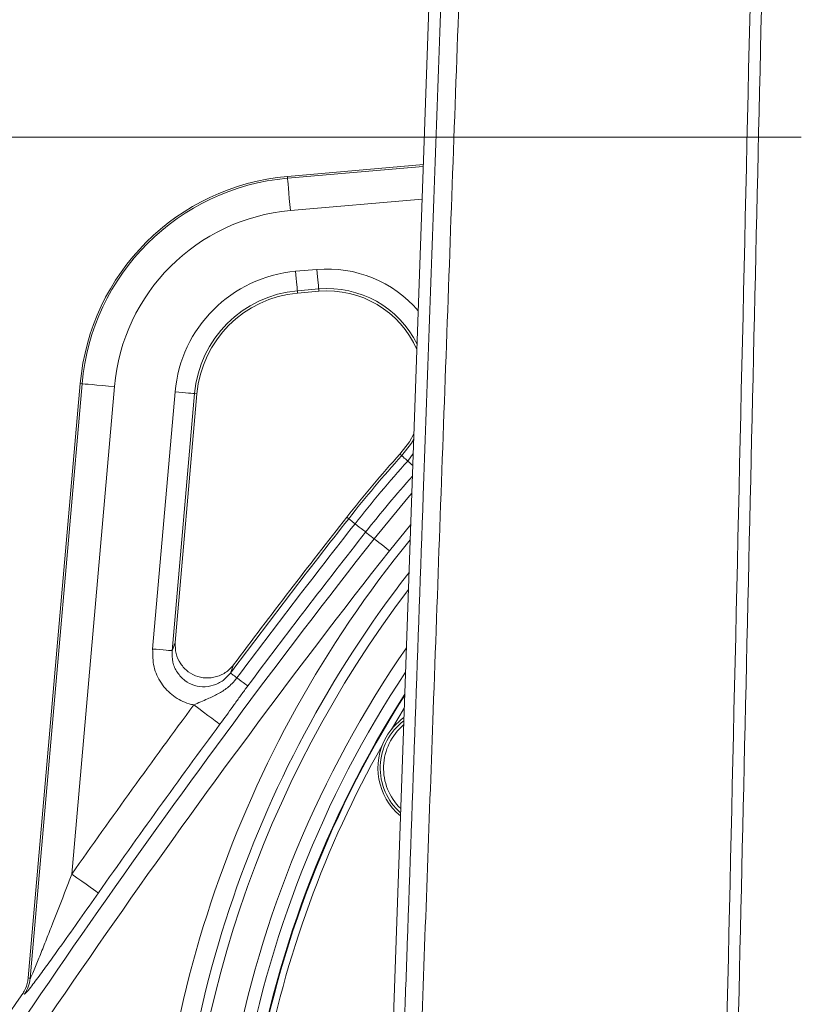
# Model space of a CAD drawing. Header units: millimetres. Extents: x 0 to 8410, y 0 to 5940.
# Tile 159 of 256: x 5098 to 5220, y 1918 to 2069. Entities that reach past the tile are written whole.
import ezdxf

# ---------------------------------------------------------------- set-up
doc = ezdxf.new("R2010")
doc.units = ezdxf.units.MM
doc.header["$LTSCALE"] = 10
doc.linetypes.add('CENTERX2', pattern=[20.32, 12.7, -2.54, 2.54, -2.54])
doc.styles.add('SLDTEXTSTYLE0', font='TXT', dxfattribs={"width": 0.605})
doc.dimstyles.new('SLDDIMSTYLE0', dxfattribs={"dimtxt": 50, "dimasz": 50, "dimexe": 0, "dimexo": 0.0625, "dimgap": 12.5, "dimtad": 1, "dimtoh": 1, "dimdec": 1, "dimrnd": 1e-09, "dimzin": 12, "dimdsep": 46, "dimtxsty": 'SLDTEXTSTYLE0', "dimsah": 1, "dimcen": 0.09, "dimadec": 0, "dimazin": 0, "dimtfac": 1, "dimtofl": 0, "dimtmove": 0, "dimatfit": 3, "dimfxl": 0, "dimfrac": 2, "dimtolj": 1, "dimtzin": 12, "dimarcsym": 0})

# ---------------------------------------------------------------- blocks, each defined once
blk = doc.blocks.new('*D34')
at = {"color": 7, "linetype": 'Continuous', "lineweight": 0}
for p, q in [((5294.64, 2973.04), (4568.99, 2973.04)), ((4583.99, 1878.04), (4583.99, 2973.04)), ((5294.64, 1878.04), (4568.99, 1878.04))]:
    blk.add_line(p, q, dxfattribs=at)
for points in [[(4583.99, 2973.04), (4576.49, 2923.04), (4591.49, 2923.04)], [(4583.99, 1878.04), (4591.49, 1928.04), (4576.49, 1928.04)]]:
    blk.add_solid(points, dxfattribs=at)
at = {"color": 7, "linetype": 'Continuous', "lineweight": 0, "insert": (4519.54, 2349.16), "char_height": 50, "attachment_point": 1, "rotation": 90, "style": 'SLDTEXTSTYLE0'}
blk.add_mtext('1095', dxfattribs=at)
blk = doc.blocks.new('*D35')
at = {"color": 7, "linetype": 'Continuous', "lineweight": 0}
for p, q in [((5294.64, 3305.04), (4468.99, 3305.04)), ((4483.99, 3305.04), (4483.99, 1383.04)), ((4955.74, 1383.04), (4468.99, 1383.04))]:
    blk.add_line(p, q, dxfattribs=at)
for points in [[(4483.99, 3305.04), (4476.49, 3255.04), (4491.49, 3255.04)], [(4483.99, 1383.04), (4491.49, 1433.04), (4476.49, 1433.04)]]:
    blk.add_solid(points, dxfattribs=at)
at = {"color": 7, "linetype": 'Continuous', "lineweight": 0, "insert": (4419.54, 2267.66), "char_height": 50, "attachment_point": 1, "rotation": 90, "style": 'SLDTEXTSTYLE0'}
blk.add_mtext('1922', dxfattribs=at)

msp = doc.modelspace()

# ---------------------------------------------------------------- linework, layer by layer
at = {"color": 7, "linetype": 'Continuous', "lineweight": 0}
for p, q in [((5165.108817, 2178.044781), (5154.72752, 1882.96713)), ((5160.489308, 2046.739981), (5139.590509, 2044.911608)), ((5144.440079, 2027.267084), (5141.159311, 2026.980087)), ((5107.774145, 2013.095245), (5099.787485, 1921.807274)), ((5125.70565, 2011.526391), (5122.365487, 1973.348186)), ((5157.551264, 1963.229105), (5155.578161, 1959.968493))]:
    msp.add_line(p, q, dxfattribs=at)
at = {"color": 7, "linetype": 'CENTERX2', "lineweight": 0}
msp.add_line((4685.152717, 2050.92813), (5524.640959, 2050.92813), dxfattribs=at)
at = {"color": 8, "linetype": 'Continuous', "lineweight": 0}
for p, q in [((5139.614541, 2044.636891), (5160.47954, 2046.462342)), ((5139.614541, 2044.636891), (5139.590509, 2044.911608)), ((5160.302656, 2041.434631), (5140.049724, 2039.662704)), ((5140.865512, 2030.338213), (5144.146278, 2030.625269)), ((5144.407388, 2027.640745), (5141.126621, 2027.353749)), ((5141.126621, 2027.353749), (5141.159311, 2026.980087)), ((5144.407388, 2027.640745), (5144.440079, 2027.267084)), ((5100.055922, 1921.711609), (5108.048849, 2013.071165)), ((5108.048849, 2013.071165), (5107.774145, 2013.095245)), ((5113.022996, 2012.635991), (5106.470945, 1937.745735)), ((5118.892742, 1972.332105), (5122.347505, 2011.820182)), ((5125.331994, 2011.559114), (5121.87723, 1972.070977)), ((5125.331994, 2011.559114), (5125.70565, 2011.526391)), ((5157.165123, 2002.027139), (5156.886583, 2002.278313)), ((5158.089241, 2001.193747), (5158.927163, 2002.337679)), ((5149.013, 1992.341444), (5148.717942, 1992.573008)), ((5151.623448, 1990.292654), (5152.918933, 1989.275858)), ((5158.544747, 1991.467938), (5155.275637, 1987.426207)), ((5121.87723, 1972.070977), (5122.365487, 1973.348186)), ((5131.334094, 1969.917044), (5130.848848, 1968.643829)), ((5099.787485, 1921.807274), (5100.055922, 1921.711609)), ((5099.209713, 1919.337556), (5098.941432, 1919.43346))]:
    msp.add_line(p, q, dxfattribs=at)
at = {"color": 8, "linetype": 'Continuous', "lineweight": 0, "flags": 128}
for points in [[(5139.614541, 2044.636891), (5139.626659, 2044.498369), (5139.653973, 2044.18616), (5139.695503, 2043.711469), (5139.749752, 2043.091402), (5139.814779, 2042.348191), (5139.888242, 2041.508481), (5139.967507, 2040.602491), (5140.049724, 2039.662704)], [(5140.865512, 2030.338213), (5140.914842, 2029.774353), (5140.962401, 2029.230759), (5141.006479, 2028.72698), (5141.045494, 2028.281018), (5141.078046, 2027.908966), (5141.102962, 2027.624175), (5141.11935, 2027.436838), (5141.126621, 2027.353749)], [(5144.146278, 2030.625269), (5144.195609, 2030.061409), (5144.243168, 2029.517815), (5144.287247, 2029.013977), (5144.326262, 2028.568015), (5144.358812, 2028.195963), (5144.383728, 2027.911172), (5144.400118, 2027.723894), (5144.407388, 2027.640745)], [(5108.048849, 2013.071165), (5108.187362, 2013.059065), (5108.499559, 2013.031766), (5108.974228, 2012.990222), (5109.59432, 2012.935981), (5110.337562, 2012.870953), (5111.177259, 2012.79746), (5112.083251, 2012.718246), (5113.022996, 2012.635991)], [(5125.331994, 2011.559114), (5125.248887, 2011.566386), (5125.061568, 2011.582777), (5124.776766, 2011.607692), (5124.404711, 2011.640236), (5123.958766, 2011.679217), (5123.454948, 2011.723325), (5122.911353, 2011.770889), (5122.347505, 2011.820182)], [(5157.165123, 2002.027139), (5158.655284, 2003.970728), (5159.004537, 2004.536912)], [(5158.089241, 2001.193747), (5157.89544, 2001.368508), (5157.720325, 2001.52646), (5157.566087, 2001.665518), (5157.434652, 2001.784072), (5157.327661, 2001.880571), (5157.246454, 2001.953766), (5157.192049, 2002.00288), (5157.165123, 2002.027139)], [(5158.089241, 2001.193747), (5158.412242, 2000.9024), (5158.704104, 2000.639186), (5158.862388, 2000.496492)], [(5152.918933, 1989.275858), (5158.079615, 1995.554313), (5158.714322, 1996.287927)], [(5149.991918, 1991.57314), (5149.786625, 1991.734252), (5149.601126, 1991.879866), (5149.43774, 1992.008075), (5149.298509, 1992.11739), (5149.185175, 1992.20632), (5149.099154, 1992.273852), (5149.041522, 1992.319092), (5149.013, 1992.341444)], [(5149.991918, 1991.57314), (5150.334073, 1991.304621), (5150.643239, 1991.061971), (5150.91555, 1990.848229), (5151.147598, 1990.666077), (5151.336489, 1990.51784), (5151.479857, 1990.405306), (5151.57591, 1990.329966), (5151.623448, 1990.292654)], [(5155.275637, 1987.426207), (5154.830394, 1987.775669), (5154.401144, 1988.112554), (5154.003305, 1988.424763), (5153.651161, 1988.70115), (5153.35737, 1988.93176), (5153.132474, 1989.10825), (5152.984558, 1989.22436), (5152.918933, 1989.275858)], [(5121.87723, 1972.070977), (5121.794123, 1972.078249), (5121.606804, 1972.09464), (5121.322003, 1972.119555), (5120.949947, 1972.152099), (5120.504002, 1972.19114), (5120.000184, 1972.235188), (5119.456589, 1972.282753), (5118.892742, 1972.332105)], [(5130.848848, 1968.643829), (5130.877876, 1968.622133), (5130.936528, 1968.578205), (5131.024075, 1968.512699), (5131.139418, 1968.426392), (5131.281116, 1968.320295), (5131.447399, 1968.195841), (5131.636186, 1968.054578), (5131.845118, 1967.898175)], [(5131.845118, 1967.898175), (5132.193338, 1967.637524), (5132.507984, 1967.402026), (5132.785121, 1967.194602), (5133.021286, 1967.017874), (5133.213525, 1966.873989), (5133.359434, 1966.764793), (5133.457189, 1966.691599), (5133.505569, 1966.655418)], [(5125.212209, 1963.741943), (5125.970587, 1963.180945), (5126.701726, 1962.640092), (5127.379365, 1962.138817), (5127.979165, 1961.69506), (5128.479582, 1961.324916), (5128.862643, 1961.041495), (5129.114587, 1960.855112), (5129.226367, 1960.77244)], [(5106.470945, 1937.745735), (5107.242879, 1937.203512), (5107.987087, 1936.680779), (5108.676839, 1936.196253), (5109.287359, 1935.767457), (5109.79672, 1935.40965), (5110.186628, 1935.135767), (5110.443076, 1934.955642), (5110.556854, 1934.875712)]]:
    msp.add_lwpolyline(points, dxfattribs=at)
at = {"color": 7, "linetype": 'Continuous', "lineweight": 0, "flags": 128}
msp.add_lwpolyline([(5156.886583, 2002.278313), (5158.340393, 2004.174516), (5159.033546, 2005.361542)], dxfattribs=at)
at = {"color": 7, "linetype": 'Continuous', "lineweight": 0}
for centre, radius, start, end in [((5142.640959, 2010.044765), 35, 95, 175), ((5142.640959, 2010.044765), 17, 95, 175), ((5145.747415, 2012.324184), 15, 23.62715985, 95), ((5294.640959, 1878.044765), 185.5, 137.95432682, 141.87326241), ((6173.718972, 1188.096869), 1303, 141.873262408, 143.128994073), ((5294.640959, 1878.044765), 164.232051, 146.46448795, 242.27166827), ((5294.640959, 1878.044765), 162.5, 147.47483816, 242.56299539), ((5294.640959, 1878.044765), 162.4, 147.53476154, 242.57379612), ((5163.005098, 1954.044765), 9.5, 125.41022542, 150), ((5163.005098, 1954.044765), 9.135, 127.18341601, 228.78673512), ((5163.005098, 1954.044765), 9.5, 150, 230.55992571), ((5294.640959, 1878.044765), 161.4, 150.50289969, 169.49710031), ((6173.718972, 1188.096869), 1300, 145.766516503, 148.182201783)]:
    msp.add_arc(centre, radius, start, end, dxfattribs=at)
at = {"color": 8, "linetype": 'Continuous', "lineweight": 0}
for centre, radius, start, end in [((5142.640959, 2010.044765), 34.724247, 95, 175), ((5142.640959, 2010.044765), 29.731099, 95, 175), ((5142.640959, 2010.044765), 20.370971, 95, 175), ((5145.747415, 2012.324184), 18.370971, 40.58551293, 95), ((5142.640959, 2010.044765), 17.375083, 95, 175), ((5145.747415, 2012.324184), 15.375083, 26.4003191, 95), ((5294.640959, 1878.044765), 185.124917, 137.95432682, 141.87326241), ((5294.640959, 1878.044765), 183.880499, 137.95432682, 141.87326241), ((5294.640959, 1878.044765), 181.806469, 138.3434194, 141.87326241), ((6173.718972, 1188.096869), 1302.624917, 141.873262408, 143.186600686), ((6173.718972, 1188.096869), 1301.380499, 141.873262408, 143.186600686), ((6173.718972, 1188.096869), 1299.306469, 141.873262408, 143.186600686), ((6173.718972, 1188.096869), 1297.659625, 141.873262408, 148.154174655), ((5294.640959, 1878.044765), 175.728631, 140.79957814, 181.2464198), ((6173.718972, 1188.096869), 1294.663737, 141.873262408, 148.154174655), ((5294.640959, 1878.044765), 172.732742, 142.1299508, 181.2464198), ((5294.640959, 1878.044765), 171.217178, 142.83779709, 180), ((5294.640959, 1878.044765), 166.22403, 145.36215793, 241.92863538), ((6173.718972, 1188.096869), 1304.220745, 143.507383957, 144.915297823), ((6173.718972, 1188.096869), 1299.227597, 143.507383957, 144.915297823), ((5163.005098, 1954.044765), 8.635, 129.94437248, 226.02577866), ((5095.06818, 1922.151605), 5.007112, 325.80505448, 354.95867727)]:
    msp.add_arc(centre, radius, start, end, dxfattribs=at)
for points, knots in [([(5196.802942, 2893.044874), (5196.561625, 2886.38293), (5195.355037, 2853.073122), (5193.658957, 2806.438414), (5191.743343, 2753.133994), (5190.316137, 2713.153583), (5188.869498, 2673.17616), (5186.487209, 2610.151455), (5180.947072, 2466.989894), (5175.211122, 2318.438088), (5170.208833, 2187.506419), (5168.126441, 2131.370289), (5166.072053, 2075.220041), (5164.036542, 2019.062379), (5162.095838, 1965.497703), (5160.82989, 1930.654164), (5160.244001, 1914.528355)], [0, 0, 0, 0, 0.0204112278, 0.1020564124, 0.1428858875, 0.1837195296, 0.2245443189, 0.2653619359, 0.3769563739, 0.6638517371, 0.721191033, 0.7785340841, 0.8358858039, 0.8932416, 0.9505915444, 1, 1, 1, 1]), ([(5207.092492, 1913.531289), (5208.944379, 1994.406041), (5211.136542, 2090.141176), (5213.660579, 2200.739412), (5214.670378, 2245.303613), (5215.677821, 2289.852707), (5216.681142, 2334.394589), (5218.361793, 2408.170989), (5220.547929, 2511.208718), (5222.755095, 2605.614553), (5224.1388, 2662.268537), (5224.545945, 2681.106428), (5224.827164, 2693.66464), (5224.967776, 2699.943826)], [0, 0, 0, 0, 0.3083766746, 0.3650395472, 0.4217074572, 0.478387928, 0.5350732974, 0.5917508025, 0.7599649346, 0.9281787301, 0.9521149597, 0.9760571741, 1, 1, 1, 1]), ([(5226.763202, 2693.329618), (5226.639497, 2687.777556), (5226.392089, 2676.673556), (5226.034028, 2660.016904), (5224.672608, 2604.819118), (5222.435451, 2511.1402), (5220.144754, 2405.340859), (5218.298617, 2326.022612), (5217.080997, 2273.160176), (5215.861855, 2220.287928), (5214.64673, 2167.402547), (5212.31066, 2065.131675), (5210.383174, 1980.494957), (5208.857244, 1913.490758)], [0, 0, 0, 0, 0.02134901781, 0.04269755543, 0.06404119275, 0.23367261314, 0.40330442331, 0.47111657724, 0.53893499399, 0.60674912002, 0.67455388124, 0.74235464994, 1, 1, 1, 1]), ([(5125.212209, 1963.741943), (5124.967857, 1963.79926), (5123.858125, 1964.059562), (5121.993365, 1965.016074), (5120.103312, 1967.008073), (5118.919332, 1969.561989), (5118.901604, 1971.408875), (5118.892742, 1972.332105)], [0, 0, 0, 0, 0.06478578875, 0.29422615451, 0.52756242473, 0.76383560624, 1, 1, 1, 1]), ([(5121.87723, 1972.070977), (5121.878337, 1971.484233), (5121.880542, 1970.315333), (5122.607754, 1968.694581), (5123.784831, 1967.426535), (5125.310779, 1966.653499), (5126.994391, 1966.446664), (5128.651545, 1966.820534), (5129.978775, 1967.614121), (5130.596665, 1968.345378), (5130.848848, 1968.643829)], [0, 0, 0, 0, 0.1342420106, 0.2674340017, 0.397852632, 0.5254785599, 0.6520644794, 0.7797294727, 0.9100998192, 1, 1, 1, 1]), ([(5125.212209, 1963.741943), (5125.920432, 1964.054234), (5127.164165, 1964.602657), (5128.937823, 1965.381304), (5130.196803, 1966.197749), (5131.161059, 1967.056255), (5131.605027, 1967.602678), (5131.845118, 1967.898175)], [0, 0, 0, 0, 0.2928528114, 0.5142875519, 0.7348868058, 0.856630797, 1, 1, 1, 1]), ([(5133.505569, 1966.655418), (5133.379556, 1966.486211), (5132.913668, 1965.860624), (5132.148042, 1964.800213), (5130.902609, 1963.060655), (5129.894649, 1961.684703), (5129.226367, 1960.77244)], [0, 0, 0, 0, 0.0848755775, 0.3137978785, 0.5450447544, 1, 1, 1, 1]), ([(5100.055922, 1921.711609), (5100.072139, 1921.725549), (5100.099902, 1921.749412), (5100.263047, 1922.074022), (5100.69312, 1923.062579), (5101.434158, 1924.883544), (5102.342545, 1927.162369), (5103.756896, 1930.757836), (5105.13825, 1934.304409), (5106.201652, 1937.050358), (5106.470945, 1937.745735)], [0, 0, 0, 0, 0.0283374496, 0.0485097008, 0.1190899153, 0.2510153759, 0.3893836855, 0.5279467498, 0.8804583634, 1, 1, 1, 1]), ([(5110.556854, 1934.875712), (5109.610072, 1933.529703), (5107.717569, 1930.839194), (5105.261903, 1927.380276), (5103.22979, 1924.544198), (5101.58076, 1922.275972), (5100.260731, 1920.513256), (5099.420988, 1919.473183), (5099.275299, 1919.379659), (5099.209713, 1919.337556)], [0, 0, 0, 0, 0.2129703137, 0.4257018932, 0.5580428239, 0.6900615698, 0.8325223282, 0.9246050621, 1, 1, 1, 1])]:
    msp.add_open_spline(points, degree=3, knots=knots, dxfattribs=at)
at = {"color": 7, "linetype": 'Continuous', "lineweight": 0}
for points, knots in [([(5157.574503, 1914.614961), (5157.72229, 1918.745522), (5158.692149, 1945.852407), (5160.746103, 2003.300308), (5163.020859, 2066.730414), (5164.820587, 2117.301039), (5165.895118, 2147.645281), (5166.631205, 2167.868373), (5166.999234, 2177.979514)], [0, 0, 0, 0, 0.0470510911, 0.3087736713, 0.6543839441, 0.7695926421, 0.8848009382, 1, 1, 1, 1]), ([(5278.643055, 2022.468969), (5278.48242, 2019.781586), (5278.176694, 2014.666845), (5277.781786, 2007.344701), (5277.487828, 2000.747639), (5277.291649, 1994.886628), (5277.175437, 1989.837388), (5277.113931, 1985.657173), (5277.086557, 1982.322078), (5277.077501, 1979.509342), (5277.082963, 1974.428017), (5277.172325, 1966.400376), (5277.432203, 1955.492453), (5277.812821, 1943.950473), (5278.271631, 1932.21601), (5278.783071, 1920.313282), (5279.231649, 1910.030845), (5279.57705, 1901.595316), (5279.82011, 1895.177724), (5280.016105, 1889.447929), (5280.183484, 1883.920524), (5280.334474, 1878.03459), (5280.464524, 1871.383298), (5280.548697, 1864.167003), (5280.559484, 1856.961351), (5280.489067, 1849.979569), (5280.337892, 1843.327468), (5280.10274, 1836.985776), (5279.798403, 1831.157729), (5279.448356, 1825.961762), (5279.024707, 1820.797725), (5278.470068, 1815.165179), (5277.693973, 1808.689333), (5276.699641, 1801.919874), (5275.536471, 1795.386685), (5274.290438, 1789.48701), (5272.972841, 1784.105668), (5271.56997, 1779.086038), (5270.044426, 1774.265244), (5268.039323, 1768.620592), (5265.339764, 1762.017317), (5261.676772, 1754.457577), (5257.918771, 1748.029847), (5254.479808, 1742.978309), (5251.776401, 1739.393133), (5249.100995, 1736.140366), (5245.91139, 1732.567316), (5242.28665, 1728.892649), (5238.605007, 1725.50899), (5235.277039, 1722.638828), (5231.874454, 1719.842045), (5227.894645, 1716.709091), (5223.25936, 1713.185073), (5217.896383, 1709.195844), (5212.045203, 1704.859332), (5205.754838, 1700.100111), (5199.145738, 1694.867095), (5192.101884, 1688.838717), (5185.36842, 1682.388511), (5179.088163, 1675.521986), (5173.403444, 1668.263957), (5167.855863, 1660.136954), (5164.22114, 1654.424299), (5162.349818, 1651.483163)], [0, 0, 0, 0, 0.01930172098, 0.03673583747, 0.05238113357, 0.06622422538, 0.07815961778, 0.08788324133, 0.09551643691, 0.10147155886, 0.1074940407, 0.13088887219, 0.15715993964, 0.18290786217, 0.21051319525, 0.23796146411, 0.26476870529, 0.28119666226, 0.29596246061, 0.30891176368, 0.32063203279, 0.33403633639, 0.34948719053, 0.36653666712, 0.38392236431, 0.39939905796, 0.41501062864, 0.43022802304, 0.44368150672, 0.45584675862, 0.46676607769, 0.48012359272, 0.49576915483, 0.51294799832, 0.5288016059, 0.54320049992, 0.55625304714, 0.56875779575, 0.58101550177, 0.59319182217, 0.61281494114, 0.63415639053, 0.65669156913, 0.66983755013, 0.68135607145, 0.69145252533, 0.70249680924, 0.7184299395, 0.73133881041, 0.74105025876, 0.75203186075, 0.76477196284, 0.77932436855, 0.79587619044, 0.81498156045, 0.83399077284, 0.85509291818, 0.87833026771, 0.9037822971, 0.92543443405, 0.94867902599, 0.97357762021, 1, 1, 1, 1]), ([(5176.151449, 1643.805608), (5177.85444, 1646.526733), (5181.126214, 1651.754539), (5186.094835, 1659.100989), (5191.108286, 1665.490877), (5196.124445, 1670.936152), (5200.962306, 1675.610367), (5205.683012, 1679.778143), (5210.176425, 1683.476403), (5214.334629, 1686.729021), (5217.887186, 1689.42347), (5220.979602, 1691.728984), (5224.792218, 1694.546515), (5229.63483, 1698.10931), (5234.992108, 1702.121594), (5239.903301, 1705.940947), (5244.338529, 1709.55391), (5248.823476, 1713.442833), (5253.233484, 1717.585647), (5257.103719, 1721.579011), (5260.297247, 1725.161226), (5262.950951, 1728.345875), (5265.583988, 1731.719486), (5268.431955, 1735.654151), (5271.707345, 1740.607355), (5275.097664, 1746.360109), (5278.34574, 1752.659974), (5281.244765, 1759.093612), (5283.78938, 1765.604274), (5286.055374, 1772.33089), (5288.056101, 1779.267575), (5289.892211, 1786.807252), (5291.58859, 1795.210643), (5292.851765, 1803.040261), (5293.766237, 1809.970373), (5294.371524, 1815.379528), (5294.837431, 1820.310295), (5295.170937, 1824.44729), (5295.401281, 1827.741346), (5295.56421, 1830.367215), (5295.71715, 1833.097393), (5295.882327, 1836.48505), (5296.056019, 1840.898564), (5296.206967, 1846.10663), (5296.306655, 1851.622007), (5296.353678, 1857.331165), (5296.35078, 1863.128596), (5296.294422, 1869.396993), (5296.179766, 1876.071485), (5296.029146, 1882.219142), (5295.877333, 1887.363721), (5295.755773, 1891.094893), (5295.655299, 1893.994128), (5295.566709, 1896.451501), (5295.435011, 1899.987585), (5295.231821, 1905.175574), (5294.935974, 1912.337605), (5294.580062, 1920.678674), (5294.171553, 1930.208176), (5293.733107, 1940.880244), (5293.401503, 1950.107473), (5293.189663, 1957.315302), (5293.074987, 1961.935636), (5292.994537, 1965.908856), (5292.942053, 1969.207246), (5292.910209, 1971.849837), (5292.891928, 1973.933248), (5292.879748, 1975.935935), (5292.872305, 1978.445329), (5292.879311, 1981.941687), (5292.919949, 1986.500428), (5293.01835, 1992.048093), (5293.203166, 1998.493078), (5293.504666, 2005.747793), (5293.928236, 2013.783804), (5294.26286, 2019.386038), (5294.438852, 2022.332475)], [0, 0, 0, 0, 0.02434799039, 0.04677720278, 0.06722427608, 0.08579579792, 0.10262975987, 0.11779789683, 0.1329571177, 0.14604010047, 0.15703865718, 0.16602449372, 0.17460090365, 0.19205939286, 0.21032351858, 0.22386136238, 0.23790964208, 0.25254623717, 0.26778965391, 0.28289347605, 0.29407268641, 0.30368592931, 0.31384054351, 0.32594248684, 0.33979484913, 0.35779193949, 0.37508262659, 0.39152501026, 0.40882517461, 0.42521219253, 0.44213117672, 0.45991523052, 0.47983244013, 0.50215361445, 0.5151863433, 0.52838176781, 0.53986180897, 0.54942561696, 0.55702297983, 0.562615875, 0.56753183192, 0.57582106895, 0.58591001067, 0.59782518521, 0.61149925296, 0.6236125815, 0.63677275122, 0.65097958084, 0.66622790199, 0.68207705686, 0.69264970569, 0.70106872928, 0.7073324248, 0.71226733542, 0.71769363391, 0.73125153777, 0.74734988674, 0.7661078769, 0.78762784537, 0.8117685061, 0.83830613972, 0.85015672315, 0.86073064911, 0.86974441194, 0.87723807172, 0.88324848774, 0.88780751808, 0.89149300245, 0.89694156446, 0.9049466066, 0.91541319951, 0.92820940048, 0.94316206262, 0.96010621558, 0.97901827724, 1, 1, 1, 1]), ([(5278.641445, 2016.952142), (5278.525362, 2013.767086), (5278.307339, 2007.785027), (5278.008316, 1999.336961), (5277.761962, 1992.005244), (5277.574694, 1986.171055), (5277.430243, 1981.777323), (5277.323311, 1978.633838), (5277.229095, 1975.963938), (5277.048977, 1971.063519), (5276.736214, 1963.310551), (5276.268883, 1952.779151), (5275.747161, 1941.642493), (5275.206674, 1930.32918), (5274.674824, 1918.859689), (5274.225914, 1908.962898), (5273.851124, 1900.859571), (5273.560595, 1894.720213), (5273.292784, 1889.218188), (5273.024015, 1883.858131), (5272.72512, 1878.099561), (5272.371967, 1871.589233), (5271.968669, 1864.545949), (5271.546844, 1857.764487), (5271.114822, 1851.443664), (5270.67915, 1845.640585), (5270.212854, 1840.032061), (5269.73342, 1834.831817), (5269.264578, 1830.215638), (5268.800873, 1826.031721), (5268.293331, 1821.808892), (5267.596044, 1816.502378), (5266.619854, 1809.948026), (5265.338592, 1802.646239), (5263.880989, 1795.654303), (5262.307846, 1789.276509), (5260.62514, 1783.413569), (5258.808018, 1777.915869), (5256.791934, 1772.54533), (5254.490198, 1767.102359), (5251.819777, 1761.486599), (5248.716921, 1755.785446), (5245.538774, 1750.740158), (5242.549036, 1746.566942), (5239.902708, 1743.214388), (5237.09977, 1739.962928), (5234.218451, 1736.916115), (5231.470551, 1734.245068), (5229.232288, 1732.199839), (5227.286146, 1730.497316), (5225.410083, 1728.910338), (5223.371108, 1727.238124), (5221.106479, 1725.433557), (5218.25139, 1723.216051), (5214.716059, 1720.539888), (5210.379829, 1717.319027), (5205.492593, 1713.70972), (5200.02471, 1709.625188), (5194.004518, 1704.978212), (5187.496715, 1699.651108), (5180.601814, 1693.490221), (5174.031098, 1686.904742), (5167.90646, 1679.927231), (5162.347675, 1672.61631), (5156.857076, 1664.527792), (5153.2362, 1658.871113), (5151.375817, 1655.964747)], [0, 0, 0, 0, 0.0235407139, 0.0442133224, 0.0621015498, 0.077039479, 0.0865072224, 0.0938476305, 0.0997049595, 0.1057203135, 0.1290677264, 0.1552640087, 0.1809647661, 0.2084671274, 0.2357650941, 0.2624421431, 0.2786833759, 0.293222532, 0.3059619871, 0.3176810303, 0.3312151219, 0.3467850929, 0.3638476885, 0.3811896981, 0.3949475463, 0.4087957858, 0.422516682, 0.4349646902, 0.4459843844, 0.4556115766, 0.4650388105, 0.4764196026, 0.4939883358, 0.5127034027, 0.5299895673, 0.5458704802, 0.5606937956, 0.5748215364, 0.5887141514, 0.6033968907, 0.6191288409, 0.6355644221, 0.6525695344, 0.6645774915, 0.6748834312, 0.6854113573, 0.6976535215, 0.7072786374, 0.7151013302, 0.7211833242, 0.7273387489, 0.7341403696, 0.7416090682, 0.7497660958, 0.7621447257, 0.7759723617, 0.7916591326, 0.8093354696, 0.829063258, 0.8509002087, 0.8749123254, 0.9011942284, 0.9235342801, 0.9474720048, 0.9730114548, 1, 1, 1, 1]), ([(5131.334094, 1969.917044), (5131.085229, 1969.62702), (5130.471535, 1968.911827), (5129.15106, 1968.14334), (5127.502238, 1967.790411), (5125.826327, 1968.006039), (5124.303582, 1968.772706), (5123.121928, 1970.021881), (5122.382145, 1971.616824), (5122.371039, 1972.771162), (5122.365487, 1973.348186)], [0, 0, 0, 0, 0.08845364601, 0.21812456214, 0.34621876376, 0.47405607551, 0.60309586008, 0.73432066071, 0.867193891, 1, 1, 1, 1]), ([(5098.941432, 1919.43346), (5099.09348, 1919.679433), (5099.541259, 1920.403823), (5099.689548, 1921.249051), (5099.787485, 1921.807274)], [0, 0, 0, 0, 0.3395596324, 1, 1, 1, 1])]:
    msp.add_open_spline(points, degree=3, knots=knots, dxfattribs=at)

# ---------------------------------------------------------------- dimensions: what is measured, and where the dimension line sits
for base, p1, p2, picture, middle in [((4483.989117, 1383.044765), (5294.640959, 3305.044765), (4955.741815, 1383.044765), '*D35', (4483.989117, 2344.044765)), ((4583.989117, 2973.044765), (5294.640959, 1878.044765), (5294.640959, 2973.044765), '*D34', (4583.989117, 2425.544765))]:
    dim = msp.add_linear_dim(base=base, p1=p1, p2=p2, angle=90, dimstyle='SLDDIMSTYLE0', dxfattribs=at)
    dim.commit()
    dim.dimension.update_dxf_attribs({"geometry": picture, "text_midpoint": middle, "dimtype": 160})

doc.saveas('drawing.dxf')
